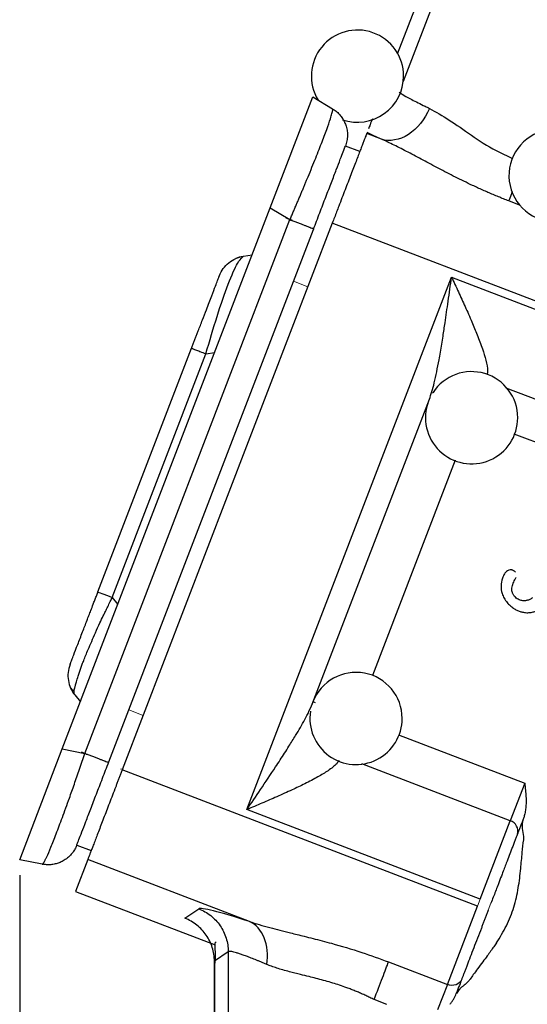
# Model space of a CAD drawing. Header units: inches. Extents: x 0.3 to 34.1, y 0.2 to 21.7.
# Tile 3 of 26: x 2.4 to 4, y 6.8 to 10.1. Entities that reach past the tile are written whole.
import ezdxf

# ---------------------------------------------------------------- set-up
doc = ezdxf.new("R2010")
doc.units = ezdxf.units.IN
doc.header["$MEASUREMENT"] = 0
doc.layers.add('SLD-0', color=7, linetype='Continuous', lineweight=25)
doc.styles.add('SLDTEXTSTYLE0', font='TXT', dxfattribs={"width": 0.75})
doc.dimstyles.new('SLDDIMSTYLE0', dxfattribs={"dimtxt": 0.125, "dimasz": 0.13, "dimexe": 0, "dimexo": 0.0625, "dimgap": 0.03125, "dimtad": 0, "dimtih": 1, "dimtoh": 1, "dimlfac": 0.8, "dimrnd": 1e-09, "dimzin": 12, "dimdsep": 46, "dimtxsty": 'SLDTEXTSTYLE0', "dimsah": 1, "dimcen": 0.09, "dimadec": 0, "dimazin": 3, "dimtfac": 1, "dimtofl": 0, "dimtmove": 0, "dimatfit": 3, "dimfxl": 1, "dimfrac": 2, "dimtolj": 1, "dimtzin": 12, "dimarcsym": 0})

# ---------------------------------------------------------------- blocks, each defined once
blk = doc.blocks.new('_D_4')
at = {"layer": 'SLD-0'}
for p, q in [((2.3885, 7.2685), (2.3885, 2.4453)), ((6.3666, 5.697), (6.3666, 2.4453)), ((4.2557, 2.7503), (4.2176, 2.7503)), ((4.2176, 2.7503), (4.2176, 2.5519)), ((4.6713, 2.7503), (4.7094, 2.7503)), ((4.7094, 2.7503), (4.7094, 2.5519)), ((2.3885, 2.5703), (4.108, 2.5703)), ((6.3666, 2.5703), (4.819, 2.5703)), ((4.2176, 2.5519), (4.2557, 2.5519)), ((4.7094, 2.5519), (4.6713, 2.5519))]:
    blk.add_line(p, q, dxfattribs=at)
for points in [[(2.3885, 2.5703), (2.5185, 2.5503), (2.5185, 2.5903)], [(6.3666, 2.5703), (6.2366, 2.5903), (6.2366, 2.5503)]]:
    blk.add_solid(points, dxfattribs=at)
at = {"layer": 'SLD-0', "char_height": 0.125, "attachment_point": 1, "style": 'SLDTEXTSTYLE0'}
for s, insert in [('80.84', (4.2557, 2.713)), ('3.18', (4.3019, 2.526))]:
    blk.add_mtext(s, dxfattribs=dict(at, insert=insert))

msp = doc.modelspace()

# ---------------------------------------------------------------- linework, layer by layer
at = {"color": 7, "linetype": 'Continuous', "lineweight": 25}
for p, q in [((3.9083, 10.7022), (3.6161, 9.941)), ((3.2032, 9.4409), (3.3417, 9.8018)), ((3.3417, 9.8018), (3.4058, 9.7633)), ((3.5646, 9.6642), (3.5169, 9.6826)), ((3.4944, 9.624), (3.4478, 9.6419)), ((2.527, 7.6793), (3.2032, 9.4409)), ((3.2032, 9.4409), (3.2673, 9.4024)), ((2.6004, 7.6651), (3.2673, 9.4024)), ((3.4051, 9.3912), (2.7217, 7.611)), ((4.3001, 9.0477), (3.4051, 9.3912)), ((2.6783, 7.6374), (3.3437, 9.3708)), ((3.1123, 9.2788), (3.1159, 9.2831)), ((3.1159, 9.2831), (3.1444, 9.2876)), ((3.1275, 7.4821), (3.7929, 9.2155)), ((3.7929, 9.2155), (4.313, 9.0158)), ((2.6428, 8.1903), (2.9474, 8.9837)), ((2.6895, 8.1724), (2.994, 8.9657)), ((3.3397, 7.8257), (3.7207, 8.8181)), ((3.7326, 8.8398), (3.7309, 8.8371)), ((2.5677, 7.8551), (2.5859, 7.8326)), ((3.3508, 7.8292), (3.3423, 7.8324)), ((2.3885, 7.3185), (2.527, 7.6793)), ((2.527, 7.6793), (2.6004, 7.6651)), ((3.877, 7.1675), (2.7217, 7.611)), ((4.0308, 7.5681), (3.9838, 7.4458)), ((3.886, 7.1909), (3.1275, 7.4821)), ((3.886, 7.1909), (3.9838, 7.4458)), ((2.5742, 7.3663), (2.6209, 7.3484)), ((2.4619, 7.3042), (2.3885, 7.3185)), ((2.6099, 7.3196), (2.5699, 7.2155)), ((3.1357, 7.1178), (2.6099, 7.3196)), ((2.5699, 7.2155), (3.0237, 7.0413)), ((2.9255, 7.1283), (2.9705, 7.1592)), ((3.7792, 6.9126), (3.877, 7.1675)), ((3.0666, 7.0194), (3.0216, 6.9884)), ((3.0666, 7.0194), (3.0666, 6.7236)), ((3.021, 6.9888), (3.021, 5.6378)), ((3.0216, 6.9884), (3.0216, 5.6427)), ((3.5879, 6.986), (3.7792, 6.9126)), ((3.7792, 6.9126), (3.7477, 6.8307)), ((3.5822, 6.8478), (3.541, 6.8636))]:
    msp.add_line(p, q, dxfattribs=at)
at = {"color": 8, "linetype": 'Continuous', "lineweight": 25}
for p, q in [((3.9551, 10.6842), (3.6359, 9.8525)), ((4.0143, 9.4498), (3.9791, 9.4633)), ((2.994, 8.9657), (3.0226, 8.9703)), ((3.9694, 8.8553), (4.554, 8.6309)), ((4.4319, 8.5373), (3.9961, 8.7046)), ((3.8049, 8.619), (3.5361, 7.9187)), ((2.6895, 8.1724), (2.7077, 8.15)), ((3.3397, 7.8257), (3.3281, 7.8008)), ((3.6204, 7.7257), (4.0308, 7.5681)), ((3.9838, 7.4458), (3.5016, 7.6309))]:
    msp.add_line(p, q, dxfattribs=at)
at = {"color": 144, "linetype": 'Continuous', "lineweight": 18}
for p, q in [((3.2789, 9.202), (3.3255, 9.184)), ((2.8196, 8.0054), (2.7431, 7.8063)), ((2.7898, 7.7884), (2.7431, 7.8063)), ((2.7232, 7.6148), (2.7166, 7.6135)), ((3.877, 7.1675), (3.886, 7.1909)), ((3.921, 7.1775), (3.912, 7.1541))]:
    msp.add_line(p, q, dxfattribs=at)
at = {"color": 7, "linetype": 'Continuous', "lineweight": 25}
for centre, radius, start, end in [((3.4869, 9.8696), 0.15, 0, 211.3528), ((3.4869, 9.8696), 0.15, 251.2262, 0), ((4.1294, 9.546), 0.15, 14.176, 0), ((3.8581, 8.7576), 0.15, 0, 146.7725), ((3.8581, 8.7576), 0.15, 159.016, 0), ((3.4823, 7.7787), 0.15, 0, 159.016), ((3.4823, 7.7787), 0.15, 170.9033, 0), ((3.9733, 7.412), 0.0354, 343.1171, 72.5963)]:
    msp.add_arc(centre, radius, start, end, dxfattribs=at)
for points, knots in [([(3.6225, 9.8175), (3.6312, 9.8112), (3.645, 9.803), (3.6759, 9.7866), (3.6906, 9.7792), (3.7117, 9.7691), (3.7164, 9.7669), (3.7211, 9.7646)], [-1.3181159, -1.3181159, -1.3181159, -1.3181159, -1.0545745, -1.0545745, -0.873646, -0.873646, -0.8247663, -0.8247663, -0.8247663, -0.8247663]), ([(3.2673, 9.4024), (3.2691, 9.4066), (3.2728, 9.415), (3.2782, 9.4276), (3.2835, 9.44), (3.2887, 9.4523), (3.2939, 9.4644), (3.299, 9.4763), (3.3039, 9.4881), (3.3088, 9.4997), (3.3136, 9.5111), (3.3182, 9.5223), (3.3303, 9.5514), (3.3487, 9.5964), (3.3704, 9.6515), (3.3877, 9.6976), (3.3972, 9.7251), (3.4019, 9.7402), (3.4041, 9.7479), (3.4056, 9.7542), (3.4065, 9.7589), (3.4066, 9.7622), (3.4061, 9.7629), (3.4058, 9.7633)], [0, 0, 0, 0, 0.022766, 0.045346, 0.06774, 0.08995, 0.111975, 0.133816, 0.155473, 0.176948, 0.19824, 0.219351, 0.240281, 0.364969, 0.488086, 0.612142, 0.738669, 0.780562, 0.823113, 0.866328, 0.910211, 0.954767, 1, 1, 1, 1]), ([(3.4058, 9.7633), (3.4078, 9.762), (3.4117, 9.7596), (3.4173, 9.7553), (3.4226, 9.7508), (3.4275, 9.7458), (3.4321, 9.7406), (3.4363, 9.735), (3.4401, 9.7291), (3.4435, 9.723), (3.4464, 9.7167), (3.4501, 9.7072), (3.4534, 9.6942), (3.4546, 9.6794), (3.454, 9.6678), (3.4526, 9.6586), (3.4507, 9.6502), (3.4487, 9.6445), (3.4477, 9.6418)], [0, 0, 0, 0, 0.049943, 0.099887, 0.14983, 0.199774, 0.249717, 0.299661, 0.349604, 0.399548, 0.449491, 0.499435, 0.618294, 0.737152, 0.815374, 0.867961, 0.937553, 1, 1, 1, 1]), ([(3.7211, 9.7646), (3.7065, 9.7292), (3.656, 9.6667), (3.5914, 9.6554), (3.5646, 9.6642)], [0, 0, 0, 0, 0.5, 1, 1, 1, 1]), ([(3.5355, 9.731), (3.5329, 9.7242), (3.5282, 9.7121), (3.5245, 9.7023), (3.5228, 9.698)], [0, 0, 0, 0, 0.552693, 1, 1, 1, 1]), ([(3.5169, 9.6826), (3.5168, 9.6823), (3.5166, 9.6819), (3.5162, 9.6806), (3.5155, 9.679), (3.5148, 9.677), (3.5133, 9.6733), (3.5109, 9.6669), (3.5069, 9.6566), (3.502, 9.6438), (3.4943, 9.6237), (3.4826, 9.5933), (3.4686, 9.5567), (3.4563, 9.5247), (3.4466, 9.4995), (3.4366, 9.4733), (3.4274, 9.4493), (3.4192, 9.428), (3.4121, 9.4096), (3.4074, 9.3974), (3.4051, 9.3912)], [0, 0, 0, 0, 0.024981, 0.049941, 0.074919, 0.099948, 0.125066, 0.187645, 0.250094, 0.312485, 0.375121, 0.500007, 0.624892, 0.687471, 0.749919, 0.812311, 0.874947, 0.91673, 0.958358, 1, 1, 1, 1]), ([(3.5646, 9.6642), (3.5613, 9.6657), (3.5546, 9.6688), (3.545, 9.6731), (3.5357, 9.6774), (3.5267, 9.6816), (3.521, 9.6843), (3.5181, 9.6856)], [0, 0, 0, 0, 0.2001205, 0.4000458, 0.599911, 0.7998508, 1, 1, 1, 1]), ([(3.9791, 9.4633), (3.9734, 9.4655), (3.9621, 9.4699), (3.9451, 9.4768), (3.9282, 9.4838), (3.9113, 9.491), (3.8944, 9.4985), (3.8776, 9.5061), (3.8477, 9.52), (3.8051, 9.5408), (3.7516, 9.5686), (3.7005, 9.5959), (3.66, 9.6175), (3.6289, 9.6337), (3.6066, 9.6449), (3.5852, 9.6552), (3.5714, 9.6612), (3.5646, 9.6642)], [0, 0, 0, 0, 0.03746, 0.074985, 0.112595, 0.150309, 0.188146, 0.226125, 0.264266, 0.392772, 0.521694, 0.646006, 0.76796, 0.828077, 0.886718, 0.943988, 1, 1, 1, 1]), ([(3.3437, 9.3708), (3.3506, 9.3889), (3.3574, 9.4067), (3.3675, 9.433), (3.3709, 9.4417), (3.3775, 9.459), (3.3808, 9.4676), (3.3904, 9.4925), (3.3964, 9.5083), (3.4051, 9.5308), (3.4079, 9.5381), (3.4132, 9.552), (3.4157, 9.5586), (3.423, 9.5775), (3.4273, 9.5888), (3.435, 9.6086), (3.4381, 9.6169), (3.4432, 9.63), (3.4451, 9.6349), (3.4474, 9.6411), (3.4479, 9.6424), (3.4477, 9.6418)], [0, 0, 0, 0, 0.125, 0.125, 0.1875, 0.1875, 0.25, 0.25, 0.375, 0.375, 0.4375, 0.4375, 0.5, 0.5, 0.625, 0.625, 0.75, 0.75, 0.875, 0.875, 1, 1, 1, 1]), ([(3.2673, 9.4024), (3.2694, 9.4016), (3.2737, 9.4), (3.2799, 9.3975), (3.2861, 9.3952), (3.292, 9.3929), (3.2978, 9.3907), (3.3033, 9.3886), (3.3086, 9.3866), (3.3136, 9.3846), (3.3183, 9.3828), (3.3248, 9.3803), (3.3323, 9.3774), (3.3383, 9.3752), (3.3415, 9.3739), (3.3431, 9.373), (3.344, 9.3721), (3.3438, 9.3713), (3.3437, 9.3708)], [0, 0, 0, 0, 0.049945, 0.099892, 0.149839, 0.199783, 0.249724, 0.299666, 0.349611, 0.399559, 0.449505, 0.499448, 0.624178, 0.748907, 0.822114, 0.87385, 0.940729, 1, 1, 1, 1]), ([(3.0381, 9.2202), (3.0444, 9.2364), (3.055, 9.251), (3.0821, 9.273), (3.0986, 9.2804), (3.1159, 9.2831)], [0, 0, 0, 0, 0.5, 0.5, 1, 1, 1, 1]), ([(3.1138, 9.2818), (3.1102, 9.2814), (3.1033, 9.2806), (3.0952, 9.2774), (3.0914, 9.2759)], [0, 0, 0, 0, 0.520069, 1, 1, 1, 1]), ([(2.9474, 8.9837), (2.9488, 8.9875), (2.9518, 8.9952), (2.9562, 9.0066), (2.9605, 9.0179), (2.9648, 9.029), (2.9699, 9.0425), (2.976, 9.0582), (2.985, 9.0816), (2.998, 9.1156), (3.013, 9.1547), (3.0249, 9.1857), (3.0311, 9.2017), (3.0341, 9.2096), (3.0358, 9.2141), (3.037, 9.2172), (3.0377, 9.219), (3.0381, 9.22), (3.0381, 9.2201), (3.0381, 9.2202)], [0, 0, 0, 0, 0.030725, 0.061188, 0.09144, 0.121531, 0.151513, 0.200921, 0.250755, 0.348893, 0.499986, 0.638539, 0.74926, 0.793753, 0.838333, 0.893266, 0.929231, 0.964784, 1, 1, 1, 1]), ([(3.7207, 8.8181), (3.7264, 8.833), (3.7317, 8.8513), (3.7421, 8.894), (3.7472, 8.9193), (3.7551, 8.9625), (3.758, 8.9795), (3.7623, 9.0056), (3.7637, 9.0144), (3.7673, 9.0375), (3.7695, 9.0518), (3.7751, 9.0895), (3.7785, 9.1129), (3.7855, 9.1627), (3.7892, 9.1892), (3.7929, 9.2155)], [0, 0, 0, 0, 0.189678, 0.189678, 0.406452, 0.406452, 0.541936, 0.541936, 0.609678, 0.609678, 0.718065, 0.718065, 0.891485, 0.891485, 1.083872, 1.083872, 1.083872, 1.083872]), ([(3.9718, 8.2572), (3.9711, 8.2565), (3.9695, 8.2551), (3.9674, 8.2526), (3.9645, 8.2484), (3.9612, 8.2425), (3.9559, 8.2298), (3.9524, 8.2102), (3.9558, 8.188), (3.9634, 8.1696), (3.9702, 8.1606), (3.9738, 8.1559)], [0, 0, 0, 0, 0.026824, 0.056598, 0.0896, 0.164217, 0.23968, 0.464171, 0.693349, 0.8418, 1, 1, 1, 1]), ([(4.0008, 8.2544), (4.0001, 8.2553), (3.9986, 8.2569), (3.996, 8.2589), (3.9932, 8.2605), (3.9902, 8.2616), (3.9855, 8.2626), (3.9787, 8.2621), (3.9741, 8.2589), (3.9718, 8.2572)], [0, 0, 0, 0, 0.104702, 0.204583, 0.301854, 0.398901, 0.498129, 0.740244, 1, 1, 1, 1]), ([(3.998, 8.1758), (3.9971, 8.177), (3.9953, 8.1793), (3.993, 8.1829), (3.9912, 8.1866), (3.9894, 8.1917), (3.9884, 8.1986), (3.9901, 8.2097), (3.9938, 8.2201), (3.9987, 8.2302), (4.0014, 8.2352), (4.0029, 8.2379)], [0, 0, 0, 0, 0.0671602, 0.130723, 0.1913335, 0.2497347, 0.3728368, 0.4969049, 0.7476968, 0.8628587, 1, 1, 1, 1]), ([(2.5521, 7.9538), (2.5521, 7.9539), (2.5521, 7.954), (2.5524, 7.9547), (2.5528, 7.9558), (2.5534, 7.9574), (2.5544, 7.9599), (2.5559, 7.9638), (2.5589, 7.9715), (2.5649, 7.9874), (2.5763, 8.0171), (2.5916, 8.057), (2.6044, 8.0903), (2.6135, 8.114), (2.6202, 8.1314), (2.6266, 8.1481), (2.6326, 8.1638), (2.6377, 8.1771), (2.6411, 8.1859), (2.6428, 8.1903)], [0, 0, 0, 0, 0.030725, 0.061188, 0.09144, 0.121531, 0.151513, 0.200921, 0.250755, 0.348893, 0.499986, 0.638539, 0.74926, 0.793753, 0.838333, 0.893266, 0.929231, 0.964784, 1, 1, 1, 1]), ([(2.6428, 8.1903), (2.6428, 8.1903), (2.6472, 8.1886), (2.6635, 8.1824), (2.6754, 8.1778), (2.6895, 8.1724)], [0, 0, 0, 0, 0.5, 0.5, 1, 1, 1, 1]), ([(4.0556, 8.1717), (4.0542, 8.1706), (4.0516, 8.1685), (4.0472, 8.1659), (4.0427, 8.164), (4.038, 8.1626), (4.0332, 8.1617), (4.0278, 8.1615), (4.0219, 8.162), (4.0154, 8.1636), (4.0091, 8.1664), (4.003, 8.1705), (3.9997, 8.174), (3.998, 8.1758)], [0, 0, 0, 0, 0.080822, 0.158817, 0.235024, 0.310559, 0.386563, 0.464161, 0.562829, 0.660854, 0.774867, 0.886638, 1, 1, 1, 1]), ([(2.5677, 7.8551), (2.5674, 7.8555), (2.5668, 7.8563), (2.5662, 7.8581), (2.5657, 7.8602), (2.5654, 7.8626), (2.5653, 7.8655), (2.5654, 7.8685), (2.5657, 7.8715), (2.5664, 7.8745), (2.5673, 7.8777), (2.5683, 7.8815), (2.5701, 7.888), (2.5732, 7.899), (2.5787, 7.9174), (2.5853, 7.9371), (2.5918, 7.9549), (2.5993, 7.9742), (2.6127, 8.007), (2.6308, 8.0489), (2.6477, 8.0864), (2.6577, 8.1076), (2.6638, 8.1199), (2.6687, 8.1297), (2.675, 8.1426), (2.6823, 8.1577), (2.6873, 8.1679), (2.6895, 8.1724)], [0, 0, 0, 0, 0.026075, 0.052252, 0.078114, 0.103185, 0.126927, 0.154479, 0.174488, 0.188108, 0.207671, 0.227501, 0.247568, 0.305347, 0.374929, 0.462386, 0.499853, 0.532238, 0.624901, 0.752386, 0.824778, 0.873079, 0.889074, 0.904198, 0.935705, 0.971559, 1, 1, 1, 1]), ([(3.9738, 8.1559), (3.9753, 8.1542), (3.9784, 8.1507), (3.9833, 8.1458), (3.9885, 8.1415), (3.9938, 8.1375), (3.9994, 8.134), (4.0066, 8.1302), (4.0155, 8.1266), (4.0275, 8.1236), (4.0408, 8.1225), (4.0542, 8.124), (4.066, 8.1277), (4.0762, 8.1326), (4.0822, 8.1372), (4.0852, 8.1395)], [0, 0, 0, 0, 0.0562746, 0.1111524, 0.1648818, 0.2177275, 0.2699674, 0.3218896, 0.4119961, 0.5001826, 0.6164722, 0.7296608, 0.8200437, 0.9093774, 1, 1, 1, 1]), ([(2.5543, 7.8768), (2.5556, 7.8746), (2.5576, 7.8712), (2.5624, 7.8702), (2.5641, 7.8699)], [0, 0, 0, 0, 0.638789, 1, 1, 1, 1]), ([(3.1275, 7.4821), (3.1421, 7.5038), (3.1569, 7.5256), (3.1881, 7.572), (3.2046, 7.5965), (3.2306, 7.636), (3.2404, 7.6511), (3.2547, 7.6733), (3.2594, 7.6807), (3.2714, 7.6997), (3.2786, 7.7113), (3.2964, 7.7408), (3.3066, 7.7583), (3.3255, 7.7932), (3.3339, 7.8106), (3.3397, 7.8257)], [-0.001631, -0.001631, -0.001631, -0.001631, 0.188047, 0.188047, 0.404822, 0.404822, 0.540306, 0.540306, 0.608048, 0.608048, 0.716435, 0.716435, 0.889855, 0.889855, 1.082243, 1.082243, 1.082243, 1.082243]), ([(2.4619, 7.3042), (2.4621, 7.3042), (2.4625, 7.3042), (2.4633, 7.3048), (2.4643, 7.3058), (2.4653, 7.3072), (2.4666, 7.3091), (2.4679, 7.3113), (2.4694, 7.314), (2.4709, 7.317), (2.4726, 7.3204), (2.4744, 7.3241), (2.4795, 7.335), (2.4894, 7.358), (2.5067, 7.4016), (2.5271, 7.4557), (2.5448, 7.5045), (2.558, 7.5419), (2.5662, 7.565), (2.5745, 7.589), (2.583, 7.6138), (2.5917, 7.6392), (2.5975, 7.6564), (2.6004, 7.6651)], [0, 0, 0, 0, 0.022766, 0.045346, 0.06774, 0.08995, 0.111975, 0.133816, 0.155473, 0.176948, 0.19824, 0.219351, 0.240281, 0.364969, 0.488086, 0.612142, 0.738669, 0.780562, 0.823113, 0.866328, 0.910211, 0.954767, 1, 1, 1, 1]), ([(2.6004, 7.6651), (2.6025, 7.6642), (2.6068, 7.6626), (2.613, 7.6602), (2.6192, 7.6579), (2.6251, 7.6556), (2.6309, 7.6534), (2.6364, 7.6512), (2.6417, 7.6492), (2.6467, 7.6473), (2.6514, 7.6455), (2.6579, 7.643), (2.6654, 7.6401), (2.6714, 7.6378), (2.6746, 7.6366), (2.6764, 7.6361), (2.6776, 7.6362), (2.6781, 7.637), (2.6783, 7.6374)], [0, 0, 0, 0, 0.049945, 0.09989, 0.149834, 0.199779, 0.249724, 0.299669, 0.349613, 0.399558, 0.449503, 0.499448, 0.624177, 0.748906, 0.82174, 0.87385, 0.940118, 1, 1, 1, 1]), ([(2.5743, 7.3665), (2.5741, 7.3659), (2.5745, 7.3672), (2.5763, 7.3717), (2.5771, 7.3737), (2.5789, 7.3785), (2.58, 7.3814), (2.5838, 7.3913), (2.587, 7.3995), (2.5945, 7.4191), (2.5989, 7.4306), (2.6086, 7.4558), (2.6138, 7.4696), (2.6254, 7.4997), (2.6315, 7.5156), (2.641, 7.5404), (2.6443, 7.5489), (2.6509, 7.5661), (2.6543, 7.5749), (2.6645, 7.6015), (2.6714, 7.6193), (2.6783, 7.6374)], [0, 0, 0, 0, 0.125, 0.125, 0.1875, 0.1875, 0.25, 0.25, 0.375, 0.375, 0.5, 0.5, 0.625, 0.625, 0.75, 0.75, 0.8125, 0.8125, 0.875, 0.875, 1, 1, 1, 1]), ([(2.7217, 7.611), (2.7203, 7.6073), (2.7175, 7.5999), (2.7132, 7.5889), (2.709, 7.5779), (2.7048, 7.5669), (2.6985, 7.5505), (2.6902, 7.5289), (2.6801, 7.5027), (2.6705, 7.4775), (2.6582, 7.4455), (2.6441, 7.4089), (2.6325, 7.3785), (2.6248, 7.3584), (2.6198, 7.3456), (2.6159, 7.3352), (2.6132, 7.3282), (2.6114, 7.3237), (2.6104, 7.3209), (2.61, 7.3201), (2.6099, 7.3196)], [0, 0, 0, 0, 0.024981, 0.049941, 0.074919, 0.099948, 0.125066, 0.187645, 0.250094, 0.312485, 0.375121, 0.500007, 0.624892, 0.687471, 0.749919, 0.812311, 0.874947, 0.91673, 0.958358, 1, 1, 1, 1]), ([(4.0308, 7.5681), (4.0316, 7.5605), (4.0333, 7.5459), (4.035, 7.5249), (4.0354, 7.5056), (4.0344, 7.4881), (4.0321, 7.4727), (4.029, 7.4595), (4.0262, 7.4517), (4.0249, 7.4481)], [0, 0, 0, 0, 0.189399, 0.363019, 0.521954, 0.666143, 0.794735, 0.906461, 1, 1, 1, 1]), ([(4.0249, 7.4481), (4.024, 7.4458), (4.0222, 7.4411), (4.0197, 7.4345), (4.0172, 7.4282), (4.0142, 7.4202), (4.0106, 7.4109), (4.0083, 7.4048), (4.0071, 7.4018)], [0, 0, 0, 0, 0.1251168, 0.2499517, 0.374831, 0.5000804, 0.7499518, 1, 1, 1, 1]), ([(4.0277, 7.3947), (4.0272, 7.4035), (4.025, 7.4116), (4.0233, 7.4246), (4.023, 7.4291), (4.0236, 7.4383), (4.0244, 7.4431), (4.0261, 7.4477)], [0, 0, 0, 0, 0.5, 0.5, 0.75, 0.75, 1, 1, 1, 1]), ([(4.0071, 7.4018), (4.0065, 7.4002), (4.0053, 7.397), (4.0033, 7.3919), (4.0012, 7.3865), (3.9983, 7.3789), (3.9944, 7.3686), (3.9856, 7.3459), (3.9754, 7.3193), (3.9643, 7.2902), (3.9565, 7.2699), (3.9493, 7.2512), (3.942, 7.2323), (3.9357, 7.2156), (3.9283, 7.1966), (3.9235, 7.1838), (3.921, 7.1775)], [0, 0, 0, 0, 0.0350815, 0.070163, 0.1052446, 0.1403266, 0.2104283, 0.2821033, 0.4997984, 0.5726064, 0.6451431, 0.7437714, 0.7895512, 0.8597009, 0.9298511, 1, 1, 1, 1]), ([(2.5743, 7.3665), (2.5736, 7.3648), (2.5722, 7.3613), (2.5697, 7.3561), (2.5665, 7.3504), (2.5622, 7.3438), (2.555, 7.3347), (2.5441, 7.3242), (2.5306, 7.3151), (2.5169, 7.3087), (2.5035, 7.3046), (2.4897, 7.3024), (2.4757, 7.3021), (2.4665, 7.3035), (2.4619, 7.3042)], [0, 0, 0, 0, 0.03924, 0.081287, 0.126219, 0.178331, 0.251196, 0.375959, 0.500722, 0.600577, 0.700433, 0.800289, 0.900144, 1, 1, 1, 1]), ([(3.9387, 7.0484), (3.9504, 7.0661), (3.9614, 7.0846), (3.9808, 7.1233), (3.9889, 7.1436), (4.0016, 7.1851), (4.0063, 7.2062), (4.0133, 7.2482), (4.0158, 7.2692), (4.0179, 7.2901)], [0, 0, 0, 0, 0.25, 0.25, 0.5, 0.5, 0.75, 0.75, 1, 1, 1, 1]), ([(3.1357, 7.1178), (3.0866, 7.1336), (3.0469, 7.1454), (2.9907, 7.1595), (2.9743, 7.1618), (2.9705, 7.1592)], [0, 0, 0, 0, 0.5, 0.5, 1, 1, 1, 1]), ([(2.9705, 7.1592), (2.9845, 7.1538), (2.9977, 7.1463), (3.0213, 7.1276), (3.0317, 7.1165), (3.0487, 7.0918), (3.0554, 7.0781), (3.0643, 7.0494), (3.0666, 7.0344), (3.0666, 7.0194)], [0, 0, 0, 0, 0.25, 0.25, 0.5, 0.5, 0.75, 0.75, 1, 1, 1, 1]), ([(3.912, 7.1541), (3.9106, 7.1503), (3.9077, 7.1429), (3.9034, 7.1317), (3.8992, 7.1206), (3.895, 7.1096), (3.8908, 7.0987), (3.8837, 7.0802), (3.8739, 7.0547), (3.8619, 7.0236), (3.8509, 6.9948), (3.8427, 6.9734), (3.8368, 6.9582), (3.8328, 6.9478), (3.8292, 6.9382), (3.827, 6.9326), (3.8259, 6.9297)], [0, 0, 0, 0, 0.041063, 0.081971, 0.122801, 0.16363, 0.204537, 0.245599, 0.372719, 0.500011, 0.62713, 0.754423, 0.815884, 0.877125, 0.938409, 1, 1, 1, 1]), ([(3.0216, 6.9884), (3.0216, 7.0035), (3.0193, 7.0185), (3.0104, 7.0472), (3.0037, 7.0608), (2.9867, 7.0856), (2.9763, 7.0967), (2.9527, 7.1153), (2.9395, 7.1229), (2.9255, 7.1283)], [0, 0, 0, 0, 0.25, 0.25, 0.5, 0.5, 0.75, 0.75, 1, 1, 1, 1]), ([(3.1357, 7.1178), (3.1562, 7.1108), (3.1784, 7.1042), (3.2233, 7.0921), (3.2456, 7.0865), (3.2834, 7.0771), (3.2983, 7.0735), (3.3231, 7.0673), (3.3327, 7.0649), (3.3619, 7.0575), (3.3817, 7.0523), (3.4343, 7.0378), (3.4676, 7.0279), (3.5301, 7.0074), (3.5593, 6.997), (3.5879, 6.986)], [0, 0, 0, 0, 0.189996, 0.189996, 0.361259, 0.361259, 0.468299, 0.468299, 0.535199, 0.535199, 0.668998, 0.668998, 0.883078, 0.883078, 1.070397, 1.070397, 1.070397, 1.070397]), ([(3.0279, 7.051), (3.0268, 7.0506), (3.0226, 7.0493), (3.0224, 7.0378), (3.0244, 7.0156), (3.0237, 6.9932), (3.0233, 6.9823)], [0, 0, 0, 0, 0.109885, 0.431843, 0.724418, 1, 1, 1, 1]), ([(3.1921, 6.9779), (3.1887, 6.9794), (3.1819, 6.9823), (3.1721, 6.9864), (3.1627, 6.9902), (3.1537, 6.9938), (3.1452, 6.9972), (3.1371, 7.0004), (3.1295, 7.0033), (3.1223, 7.006), (3.1155, 7.0085), (3.1092, 7.0107), (3.1015, 7.0132), (3.0931, 7.0159), (3.0847, 7.0182), (3.0777, 7.0198), (3.0724, 7.0205), (3.0685, 7.0204), (3.0673, 7.0197), (3.0666, 7.0194)], [0, 0, 0, 0, 0.047761, 0.095129, 0.142112, 0.188719, 0.234958, 0.280838, 0.326367, 0.371556, 0.416413, 0.460947, 0.505169, 0.58832, 0.671106, 0.753597, 0.835862, 0.917973, 1, 1, 1, 1]), ([(3.9387, 7.0484), (3.9358, 7.044), (3.9297, 7.0349), (3.9196, 7.0206), (3.9124, 7.0107), (3.9086, 7.0055)], [0, 0, 0, 0, 0.299431, 0.632733, 1, 1, 1, 1]), ([(3.9086, 7.0055), (3.904, 6.9993), (3.8936, 6.9853), (3.8831, 6.9713), (3.8773, 6.9635)], [0, 0, 0, 0, 0.443188, 1, 1, 1, 1]), ([(3.541, 6.8636), (3.5365, 6.8659), (3.5275, 6.8704), (3.514, 6.8767), (3.5004, 6.8828), (3.4868, 6.8887), (3.4731, 6.8942), (3.4594, 6.8995), (3.4353, 6.9083), (3.3992, 6.92), (3.3604, 6.9306), (3.3275, 6.9388), (3.3047, 6.9444), (3.2836, 6.9496), (3.2643, 6.9545), (3.2444, 6.9598), (3.2248, 6.9658), (3.2075, 6.9717), (3.1971, 6.9759), (3.1921, 6.9779)], [0, 0, 0, 0, 0.036763, 0.07338, 0.109862, 0.146224, 0.182477, 0.218635, 0.254711, 0.373765, 0.504509, 0.566739, 0.646013, 0.698987, 0.751947, 0.820923, 0.885244, 0.944928, 1, 1, 1, 1]), ([(3.541, 6.8636), (3.5505, 6.8885), (3.56, 6.9132), (3.5764, 6.956), (3.5833, 6.9739), (3.5879, 6.986)], [0, 0, 0, 0, 0.5, 0.5, 1, 1, 1, 1]), ([(3.8773, 6.9635), (3.8727, 6.9572), (3.8645, 6.946), (3.8565, 6.9346), (3.853, 6.9295)], [0, 0, 0, 0, 0.55538, 1, 1, 1, 1]), ([(3.8259, 6.9297), (3.8228, 6.9217), (3.816, 6.9152), (3.7987, 6.9089), (3.7883, 6.9091), (3.7792, 6.9126)], [0, 0, 0, 0, 0.5, 0.5, 1, 1, 1, 1]), ([(3.853, 6.9295), (3.8519, 6.9281), (3.8498, 6.9251), (3.8473, 6.9225), (3.846, 6.9211)], [0, 0, 0, 0, 0.485387, 1, 1, 1, 1]), ([(3.846, 6.9211), (3.8446, 6.9198), (3.8416, 6.917), (3.8363, 6.9126), (3.8313, 6.9086), (3.8271, 6.9052), (3.8228, 6.9015), (3.8179, 6.8965), (3.8128, 6.89), (3.8105, 6.8852), (3.8093, 6.883)], [0, 0, 0, 0, 0.105327, 0.232944, 0.389036, 0.462123, 0.537175, 0.703671, 0.856888, 1, 1, 1, 1]), ([(3.7881, 6.8485), (3.7903, 6.8515), (3.7945, 6.8573), (3.8, 6.8662), (3.8046, 6.8748), (3.807, 6.8806), (3.8081, 6.8834)], [0, 0, 0, 0, 0.2737329, 0.5328383, 0.7755181, 1, 1, 1, 1])]:
    msp.add_open_spline(points, degree=3, knots=knots, dxfattribs=at)
at = {"color": 8, "linetype": 'Continuous', "lineweight": 25}
for points, knots in [([(3.7211, 9.7646), (3.7421, 9.7528), (3.7841, 9.7292), (3.856, 9.6775), (3.9248, 9.6317), (3.9733, 9.6101), (3.9916, 9.6019)], [0, 0, 0, 0, 0.276637, 0.554702, 0.83186, 1, 1, 1, 1]), ([(3.9791, 9.4633), (3.9816, 9.4698), (3.9849, 9.4783), (3.9899, 9.4914), (3.9911, 9.4945)], [0, 0, 0, 0, 0.764827, 1, 1, 1, 1]), ([(2.994, 8.9657), (3.0062, 9.0075), (3.0307, 9.0919), (3.0677, 9.1977), (3.0971, 9.2657), (3.1076, 9.2748), (3.1123, 9.2788)], [0, 0, 0, 0, 0.259234, 0.523669, 0.788104, 1, 1, 1, 1]), ([(3.7929, 9.2155), (3.8003, 9.1994), (3.8152, 9.1673), (3.8376, 9.1185), (3.8582, 9.0717), (3.8774, 9.0257), (3.8932, 8.9836), (3.9049, 8.9439), (3.9113, 8.9146), (3.9091, 8.9018), (3.9085, 8.8982)], [0, 0, 0, 0, 0.140583, 0.280525, 0.428622, 0.555483, 0.696395, 0.818005, 0.948525, 1, 1, 1, 1]), ([(3.4265, 7.6416), (3.4244, 7.6381), (3.42, 7.6308), (3.4068, 7.6199), (3.3873, 7.6054), (3.357, 7.5872), (3.3173, 7.5665), (3.2722, 7.5452), (3.2255, 7.5242), (3.1763, 7.5029), (3.1438, 7.489), (3.1275, 7.4821)], [0, 0, 0, 0, 0.057005, 0.119524, 0.18695, 0.307877, 0.447895, 0.574024, 0.721164, 0.860273, 1, 1, 1, 1])]:
    msp.add_open_spline(points, degree=3, knots=knots, dxfattribs=at)
at = {"color": 7, "linetype": 'Continuous', "lineweight": 25}
for points in [[(3.2756, 9.3992), (3.2756, 9.3992), (3.2738, 9.3999), (3.2663, 9.4028), (3.2591, 9.4056), (3.2553, 9.407)], [(2.9474, 8.9837), (2.9474, 8.9837), (2.9495, 8.9828), (2.9589, 8.9792), (2.974, 8.9735), (2.987, 8.9685), (2.994, 8.9657)], [(2.5521, 7.9538), (2.5489, 7.9457), (2.5448, 7.9286), (2.5455, 7.9022), (2.553, 7.8769), (2.5622, 7.8618), (2.5677, 7.8551)], [(2.5884, 7.6697), (2.5922, 7.6682), (2.5994, 7.6655), (2.6069, 7.6626), (2.6087, 7.6619), (2.6087, 7.6619)], [(4.0227, 7.3423), (4.0241, 7.3562), (4.0255, 7.37), (4.0274, 7.384)], [(4.0274, 7.384), (4.0278, 7.3876), (4.0279, 7.3912), (4.0277, 7.3947)], [(4.0179, 7.2901), (4.0196, 7.3076), (4.0211, 7.325), (4.0227, 7.3423)], [(3.1921, 6.9779), (3.1968, 7.0089), (3.1907, 7.0707), (3.1565, 7.1086), (3.1357, 7.1178)], [(3.8259, 6.9297), (3.8216, 6.9186), (3.8156, 6.9028), (3.8081, 6.8834)]]:
    msp.add_open_spline(points, degree=3, dxfattribs=at)

# ---------------------------------------------------------------- dimensions: what is measured, and where the dimension line sits
at = {"layer": 'SLD-0'}
dim = msp.add_linear_dim(base=(6.3666, 2.5703), p1=(2.3885, 7.3185), p2=(6.3666, 5.747), dimstyle='SLDDIMSTYLE0', dxfattribs=at)
dim.commit()
dim.dimension.update_dxf_attribs({"geometry": '_D_4', "text_midpoint": (4.4635, 2.5703), "dimtype": 160})

doc.saveas('drawing.dxf')
